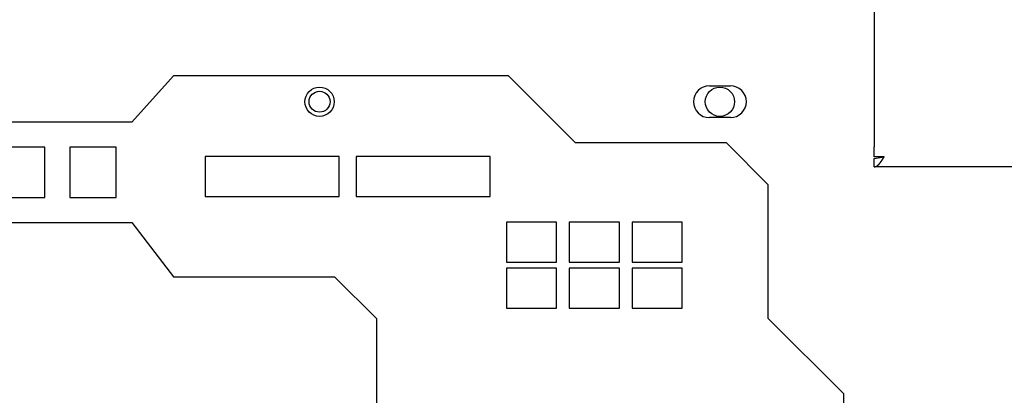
# Model space of a CAD drawing. Header units: millimetres. Extents: x 7187 to 8806, y -3756 to -2918.
# Tile 171 of 250: x 8470 to 8587, y -3610 to -3565. Entities that reach past the tile are written whole.
import ezdxf

# ---------------------------------------------------------------- set-up
doc = ezdxf.new("R2010")
doc.units = ezdxf.units.MM
doc.header["$LTSCALE"] = 3

msp = doc.modelspace()

# ---------------------------------------------------------------- linework, layer by layer
at = {"linetype": 'Continuous', "lineweight": 30}
for p, q in [((8571.58, -3460.61), (8571.58, -3579.81)), ((8482.95, -3576.86), (8487.95, -3571.33)), ((8527.95, -3571.33), (8487.95, -3571.33)), ((8535.95, -3579.33), (8527.95, -3571.33)), ((8551.93, -3572.51), (8554.43, -3572.51)), ((8482.95, -3576.86), (8416.58, -3576.86)), ((8554.43, -3576.31), (8551.93, -3576.31)), ((8553.95, -3579.33), (8535.95, -3579.33)), ((8553.95, -3579.33), (8558.95, -3584.33)), ((8472.58, -3579.86), (8426.58, -3579.86)), ((8472.58, -3585.86), (8472.58, -3579.86)), ((8475.58, -3579.86), (8475.58, -3585.86)), ((8481.08, -3579.86), (8475.58, -3579.86)), ((8481.08, -3585.86), (8481.08, -3579.86)), ((8571.58, -3581.01), (8571.58, -3579.81)), ((8507.73, -3580.96), (8491.73, -3580.96)), ((8491.73, -3580.96), (8491.73, -3585.76)), ((8507.73, -3585.76), (8507.73, -3580.96)), ((8509.73, -3580.96), (8509.73, -3585.76)), ((8525.73, -3580.96), (8509.73, -3580.96)), ((8525.73, -3585.76), (8525.73, -3580.96)), ((8572.78, -3581.01), (8571.58, -3581.01)), ((8571.58, -3581.21), (8572.78, -3581.01)), ((8571.58, -3582.21), (8571.58, -3581.21)), ((8758.58, -3582.21), (8571.58, -3582.21)), ((8558.95, -3600.33), (8558.95, -3584.33)), ((8451.8, -3585.86), (8472.58, -3585.86)), ((8475.58, -3585.86), (8481.08, -3585.86)), ((8491.73, -3585.76), (8507.73, -3585.76)), ((8509.73, -3585.76), (8525.73, -3585.76)), ((8416.58, -3588.86), (8482.95, -3588.86)), ((8482.95, -3588.86), (8487.95, -3595.33)), ((8527.68, -3588.81), (8527.68, -3593.61)), ((8533.68, -3588.81), (8527.68, -3588.81)), ((8533.68, -3593.61), (8533.68, -3588.81)), ((8535.18, -3588.81), (8535.18, -3593.61)), ((8541.18, -3588.81), (8535.18, -3588.81)), ((8541.18, -3593.61), (8541.18, -3588.81)), ((8548.68, -3588.81), (8542.68, -3588.81)), ((8542.68, -3588.81), (8542.68, -3593.61)), ((8548.68, -3593.61), (8548.68, -3588.81)), ((8527.68, -3593.61), (8533.68, -3593.61)), ((8527.68, -3594.31), (8527.68, -3599.11)), ((8533.68, -3594.31), (8527.68, -3594.31)), ((8533.68, -3599.11), (8533.68, -3594.31)), ((8535.18, -3593.61), (8541.18, -3593.61)), ((8541.18, -3594.31), (8535.18, -3594.31)), ((8535.18, -3594.31), (8535.18, -3599.11)), ((8541.18, -3599.11), (8541.18, -3594.31)), ((8542.68, -3593.61), (8548.68, -3593.61)), ((8542.68, -3594.31), (8542.68, -3599.11)), ((8548.68, -3594.31), (8542.68, -3594.31)), ((8548.68, -3599.11), (8548.68, -3594.31)), ((8487.95, -3595.33), (8507.18, -3595.33)), ((8512.18, -3600.33), (8507.18, -3595.33)), ((8527.68, -3599.11), (8533.68, -3599.11)), ((8535.18, -3599.11), (8541.18, -3599.11)), ((8542.68, -3599.11), (8548.68, -3599.11)), ((8512.18, -3600.33), (8512.18, -3640.33)), ((8567.95, -3609.33), (8558.95, -3600.33)), ((8567.95, -3645.33), (8567.95, -3609.33))]:
    msp.add_line(p, q, dxfattribs=at)
msp.add_polyline3d([(8571.58, -3582.21, 0), (8571.59, -3582.2, 0), (8571.59, -3582.2, 0), (8571.6, -3582.2, 0), (8571.6, -3582.2, 0), (8571.61, -3582.2, 0), (8571.61, -3582.2, 0), (8571.62, -3582.2, 0), (8571.62, -3582.2, 0), (8571.63, -3582.2, 0), (8571.64, -3582.2, 0), (8571.64, -3582.19, 0), (8571.65, -3582.19, 0), (8571.65, -3582.19, 0), (8571.66, -3582.19, 0), (8571.66, -3582.19, 0), (8571.67, -3582.19, 0), (8571.67, -3582.19, 0), (8571.68, -3582.19, 0), (8571.68, -3582.19, 0), (8571.69, -3582.19, 0), (8571.69, -3582.18, 0), (8571.7, -3582.18, 0), (8571.71, -3582.18, 0), (8571.71, -3582.18, 0), (8571.72, -3582.18, 0), (8571.72, -3582.18, 0), (8571.73, -3582.18, 0), (8571.73, -3582.17, 0), (8571.74, -3582.17, 0), (8571.74, -3582.17, 0), (8571.75, -3582.17, 0), (8571.75, -3582.17, 0), (8571.76, -3582.17, 0), (8571.76, -3582.17, 0), (8571.77, -3582.16, 0), (8571.78, -3582.16, 0), (8571.78, -3582.16, 0), (8571.79, -3582.16, 0), (8571.79, -3582.16, 0), (8571.8, -3582.15, 0), (8571.8, -3582.15, 0), (8571.81, -3582.15, 0), (8571.81, -3582.15, 0), (8571.82, -3582.15, 0), (8571.82, -3582.14, 0), (8571.83, -3582.14, 0), (8571.83, -3582.14, 0), (8571.84, -3582.14, 0), (8571.85, -3582.13, 0), (8571.85, -3582.13, 0), (8571.86, -3582.13, 0), (8571.86, -3582.13, 0), (8571.87, -3582.12, 0), (8571.87, -3582.12, 0), (8571.88, -3582.12, 0), (8571.88, -3582.11, 0), (8571.89, -3582.11, 0), (8571.89, -3582.11, 0), (8571.9, -3582.1, 0), (8571.9, -3582.1, 0), (8571.91, -3582.1, 0), (8571.92, -3582.09, 0), (8571.92, -3582.09, 0), (8571.93, -3582.09, 0), (8571.93, -3582.08, 0), (8571.94, -3582.08, 0), (8571.94, -3582.08, 0), (8571.95, -3582.07, 0), (8571.95, -3582.07, 0), (8571.96, -3582.06, 0), (8571.96, -3582.06, 0), (8571.97, -3582.06, 0), (8571.97, -3582.05, 0), (8571.98, -3582.05, 0), (8571.99, -3582.04, 0), (8571.99, -3582.04, 0), (8572, -3582.04, 0), (8572, -3582.03, 0), (8572.01, -3582.03, 0), (8572.01, -3582.02, 0), (8572.02, -3582.02, 0), (8572.02, -3582.01, 0), (8572.03, -3582.01, 0), (8572.03, -3582, 0), (8572.04, -3582, 0), (8572.04, -3581.99, 0), (8572.05, -3581.99, 0), (8572.06, -3581.98, 0), (8572.06, -3581.98, 0), (8572.07, -3581.97, 0), (8572.07, -3581.97, 0), (8572.08, -3581.96, 0), (8572.08, -3581.96, 0), (8572.09, -3581.95, 0), (8572.09, -3581.95, 0), (8572.1, -3581.94, 0), (8572.1, -3581.94, 0), (8572.11, -3581.93, 0), (8572.11, -3581.93, 0), (8572.12, -3581.92, 0), (8572.13, -3581.91, 0), (8572.13, -3581.91, 0), (8572.14, -3581.9, 0), (8572.14, -3581.9, 0), (8572.15, -3581.89, 0), (8572.15, -3581.89, 0), (8572.16, -3581.88, 0), (8572.16, -3581.87, 0), (8572.17, -3581.87, 0), (8572.17, -3581.86, 0), (8572.18, -3581.86, 0), (8572.18, -3581.85, 0), (8572.19, -3581.84, 0), (8572.2, -3581.84, 0), (8572.2, -3581.83, 0), (8572.21, -3581.83, 0), (8572.21, -3581.82, 0), (8572.22, -3581.81, 0), (8572.22, -3581.81, 0), (8572.23, -3581.8, 0), (8572.23, -3581.79, 0), (8572.24, -3581.79, 0), (8572.24, -3581.78, 0), (8572.25, -3581.78, 0), (8572.25, -3581.77, 0), (8572.26, -3581.76, 0), (8572.26, -3581.76, 0), (8572.27, -3581.75, 0), (8572.28, -3581.74, 0), (8572.28, -3581.74, 0), (8572.29, -3581.73, 0), (8572.29, -3581.72, 0), (8572.3, -3581.72, 0), (8572.3, -3581.71, 0), (8572.31, -3581.7, 0), (8572.31, -3581.69, 0), (8572.32, -3581.69, 0), (8572.32, -3581.68, 0), (8572.33, -3581.67, 0), (8572.33, -3581.67, 0), (8572.34, -3581.66, 0), (8572.35, -3581.65, 0), (8572.35, -3581.65, 0), (8572.36, -3581.64, 0), (8572.36, -3581.63, 0), (8572.37, -3581.62, 0), (8572.37, -3581.62, 0), (8572.38, -3581.61, 0), (8572.38, -3581.6, 0), (8572.39, -3581.6, 0), (8572.39, -3581.59, 0), (8572.4, -3581.58, 0), (8572.4, -3581.57, 0), (8572.41, -3581.57, 0), (8572.42, -3581.56, 0), (8572.42, -3581.55, 0), (8572.43, -3581.54, 0), (8572.43, -3581.54, 0), (8572.44, -3581.53, 0), (8572.44, -3581.52, 0), (8572.45, -3581.51, 0), (8572.45, -3581.51, 0), (8572.46, -3581.5, 0), (8572.46, -3581.49, 0), (8572.47, -3581.48, 0), (8572.47, -3581.47, 0), (8572.48, -3581.47, 0), (8572.49, -3581.46, 0), (8572.49, -3581.45, 0), (8572.5, -3581.44, 0), (8572.5, -3581.44, 0), (8572.51, -3581.43, 0), (8572.51, -3581.42, 0), (8572.52, -3581.41, 0), (8572.52, -3581.4, 0), (8572.53, -3581.4, 0), (8572.53, -3581.39, 0), (8572.54, -3581.38, 0), (8572.54, -3581.37, 0), (8572.55, -3581.36, 0), (8572.56, -3581.36, 0), (8572.56, -3581.35, 0), (8572.57, -3581.34, 0), (8572.57, -3581.33, 0), (8572.58, -3581.32, 0), (8572.58, -3581.31, 0), (8572.59, -3581.31, 0), (8572.59, -3581.3, 0), (8572.6, -3581.29, 0), (8572.6, -3581.28, 0), (8572.61, -3581.27, 0), (8572.61, -3581.27, 0), (8572.62, -3581.26, 0), (8572.63, -3581.25, 0), (8572.63, -3581.24, 0), (8572.64, -3581.23, 0), (8572.64, -3581.22, 0), (8572.65, -3581.22, 0), (8572.65, -3581.21, 0), (8572.66, -3581.2, 0), (8572.66, -3581.19, 0), (8572.67, -3581.18, 0), (8572.67, -3581.17, 0), (8572.68, -3581.17, 0), (8572.68, -3581.16, 0), (8572.69, -3581.15, 0), (8572.7, -3581.14, 0), (8572.7, -3581.13, 0), (8572.71, -3581.12, 0), (8572.71, -3581.11, 0), (8572.72, -3581.11, 0), (8572.72, -3581.1, 0), (8572.73, -3581.09, 0), (8572.73, -3581.08, 0), (8572.74, -3581.07, 0), (8572.74, -3581.06, 0), (8572.75, -3581.06, 0), (8572.75, -3581.05, 0), (8572.76, -3581.04, 0), (8572.77, -3581.03, 0), (8572.77, -3581.02, 0), (8572.78, -3581.01, 0), (8572.78, -3581.01, 0)], dxfattribs=at)
for centre, radius in [((8505.38, -3574.41), 1.75), ((8505.38, -3574.41), 1.25), ((8553.18, -3574.41), 1.75)]:
    msp.add_circle(centre, radius, dxfattribs=at)
for centre, start, end in [((8551.93, -3574.41), 90, 270), ((8554.43, -3574.41), 270, 90)]:
    msp.add_arc(centre, 1.9, start, end, dxfattribs=at)

doc.saveas('drawing.dxf')
